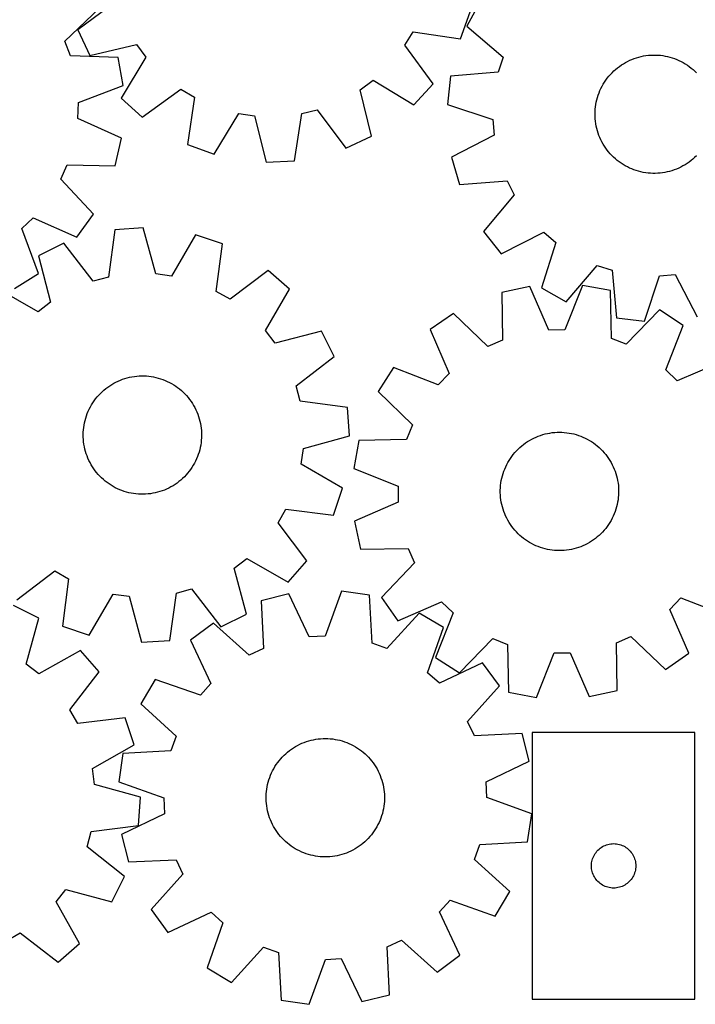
# Model space of a CAD drawing. Header units: millimetres. Extents: x 7 to 1243, y 7 to 1471.
# Tile 4 of 25: x 282 to 556, y 217 to 616. Entities that reach past the tile are written whole.
import ezdxf

# ---------------------------------------------------------------- set-up
doc = ezdxf.new("R2010")
doc.units = ezdxf.units.MM
doc.layers.add('CUT', color=7, linetype='CONTINUOUS', true_color=0x000000)

msp = doc.modelspace()

# ---------------------------------------------------------------- linework, layer by layer
at = {"layer": 'CUT'}
for p, q in [((321.245321, 623.309211), (305.682115, 611.766723)), ((469.060935, 623.371705), (463.450557, 613.29157)), ((300.43442, 607.252602), (314.498858, 620.580543)), ((460.85253, 608.184401), (464.776403, 619.032843)), ((305.682115, 611.766723), (310.578524, 601.32112)), ((438.361325, 605.52386), (441.68591, 611.027479)), ((441.68591, 611.027479), (460.85253, 608.184401)), ((463.450557, 613.29157), (478.17413, 600.695586)), ((302.71374, 601.240332), (300.43442, 607.252602)), ((310.578524, 601.32112), (329.406195, 605.899465)), ((329.406195, 605.899465), (333.218613, 600.721805)), ((449.796202, 589.881417), (438.361325, 605.52386)), ((322.079024, 600.585977), (302.71374, 601.240332)), ((323.985497, 589.208331), (322.079024, 600.585977)), ((333.218613, 600.721805), (323.257203, 584.102156)), ((478.17413, 600.695586), (476.203292, 594.575252)), ((527.812714, 598.550021), (528.677893, 599.008452)), ((528.677893, 599.008452), (529.561052, 599.431213)), ((529.561052, 599.431213), (530.460719, 599.817598)), ((530.460719, 599.817598), (531.375397, 600.166967)), ((531.375397, 600.166967), (532.303565, 600.478736)), ((532.303565, 600.478736), (533.243677, 600.752387)), ((533.243677, 600.752387), (534.194168, 600.987464)), ((534.194168, 600.987464), (535.153457, 601.183577)), ((535.153457, 601.183577), (536.119947, 601.340398)), ((536.119947, 601.340398), (537.092029, 601.457667)), ((537.092029, 601.457667), (538.068085, 601.535189)), ((538.068085, 601.535189), (539.046491, 601.572834)), ((539.046491, 601.572834), (540.025618, 601.57054)), ((540.025618, 601.57054), (541.003836, 601.52831)), ((541.003836, 601.52831), (541.979518, 601.446216)), ((541.979518, 601.446216), (542.95104, 601.324394)), ((542.95104, 601.324394), (543.916784, 601.163045)), ((543.916784, 601.163045), (544.875144, 600.96244)), ((544.875144, 600.96244), (545.824523, 600.722911)), ((545.824523, 600.722911), (546.763342, 600.444858)), ((546.763342, 600.444858), (547.690039, 600.128744)), ((547.690039, 600.128744), (548.603071, 599.775093)), ((548.603071, 599.775093), (549.500917, 599.384496)), ((549.500917, 599.384496), (550.382085, 598.957602)), ((550.382085, 598.957602), (551.245107, 598.495121)), ((522.37646, 594.413447), (523.077439, 595.097058)), ((523.077439, 595.097058), (523.805717, 595.751508)), ((523.805717, 595.751508), (524.560084, 596.375708)), ((524.560084, 596.375708), (525.339284, 596.96862)), ((525.339284, 596.96862), (526.142018, 597.529255)), ((526.142018, 597.529255), (526.966953, 598.056681)), ((526.966953, 598.056681), (527.812714, 598.550021)), ((551.245107, 598.495121), (552.088547, 597.997824)), ((552.088547, 597.997824), (552.911001, 597.466539)), ((552.911001, 597.466539), (553.7111, 596.902148)), ((553.7111, 596.902148), (554.487513, 596.305592)), ((554.487513, 596.305592), (555.238946, 595.677864)), ((555.238946, 595.677864), (555.964151, 595.020009)), ((555.964151, 595.020009), (556.661918, 594.333121)), ((420.222189, 587.509357), (425.399848, 591.321775)), ((425.399848, 591.321775), (442.019498, 581.360365)), ((456.896283, 592.937624), (455.57047, 581.477795)), ((476.203292, 594.575252), (456.896283, 592.937624)), ((519.320207, 590.599393), (519.868159, 591.410838)), ((519.868159, 591.410838), (520.448753, 592.199258)), ((520.448753, 592.199258), (521.061023, 592.96334)), ((521.061023, 592.96334), (521.703948, 593.701813)), ((521.703948, 593.701813), (522.37646, 594.413447)), ((305.891269, 582.277146), (323.985497, 589.208331)), ((331.778255, 576.325451), (347.420698, 587.760328)), ((347.420698, 587.760328), (352.924317, 584.435743)), ((424.800534, 568.681686), (420.222189, 587.509357)), ((442.019498, 581.360365), (449.796202, 589.881417)), ((517.100008, 586.245268), (517.472209, 587.150895)), ((517.472209, 587.150895), (517.88104, 588.040588)), ((517.88104, 588.040588), (518.32582, 588.912864)), ((518.32582, 588.912864), (518.805809, 589.766273)), ((518.805809, 589.766273), (519.320207, 590.599393)), ((323.257203, 584.102156), (331.778255, 576.325451)), ((352.924317, 584.435743), (350.081239, 565.269123)), ((515.988953, 582.493897), (516.209066, 583.447964)), ((516.209066, 583.447964), (516.46791, 584.39226)), ((516.46791, 584.39226), (516.765056, 585.325212)), ((516.765056, 585.325212), (517.100008, 586.245268)), ((305.69629, 575.850275), (305.891269, 582.277146)), ((396.56996, 577.807673), (402.812443, 579.348483)), ((402.812443, 579.348483), (414.35493, 563.785277)), ((455.57047, 581.477795), (473.993553, 575.475091)), ((515.502169, 578.611852), (515.564344, 579.589005)), ((515.564344, 579.589005), (515.666324, 580.56281)), ((515.666324, 580.56281), (515.807938, 581.531645)), ((515.807938, 581.531645), (515.988953, 582.493897)), ((323.337069, 567.834956), (305.69629, 575.850275)), ((360.929681, 561.34525), (371.005476, 577.895803)), ((371.005476, 577.895803), (377.36242, 576.930431)), ((377.36242, 576.930431), (382.070507, 558.134784)), ((393.594761, 558.661117), (396.56996, 577.807673)), ((473.993553, 575.475091), (474.514885, 569.066433)), ((515.479903, 577.632975), (515.502169, 578.611852)), ((515.497582, 576.654005), (515.479903, 577.632975)), ((515.555177, 575.676571), (515.497582, 576.654005)), ((515.652593, 574.702299), (515.555177, 575.676571)), ((515.789667, 573.732811), (515.652593, 574.702299)), ((515.96617, 572.769722), (515.789667, 573.732811)), ((516.18181, 571.814633), (515.96617, 572.769722)), ((516.436227, 570.869135), (516.18181, 571.814633)), ((516.728998, 569.9348), (516.436227, 570.869135)), ((320.744383, 556.593806), (323.337069, 567.834956)), ((414.35493, 563.785277), (424.800534, 568.681686)), ((474.514885, 569.066433), (457.304228, 560.164989)), ((517.059636, 569.013186), (516.728998, 569.9348)), ((517.427589, 568.105824), (517.059636, 569.013186)), ((517.832247, 567.214226), (517.427589, 568.105824)), ((518.272934, 566.339875), (517.832247, 567.214226)), ((350.081239, 565.269123), (360.929681, 561.34525)), ((518.748919, 565.484226), (518.272934, 566.339875)), ((519.259408, 564.648705), (518.748919, 565.484226)), ((519.803552, 563.834701), (519.259408, 564.648705)), ((520.380445, 563.043569), (519.803552, 563.834701)), ((520.989127, 562.276627), (520.380445, 563.043569)), ((457.304228, 560.164989), (460.464824, 549.070121)), ((521.628586, 561.535149), (520.989127, 562.276627)), ((522.297756, 560.820372), (521.628586, 561.535149)), ((522.995523, 560.133484), (522.297756, 560.820372)), ((523.720728, 559.475628), (522.995523, 560.133484)), ((524.472161, 558.8479), (523.720728, 559.475628)), ((525.248574, 558.251345), (524.472161, 558.8479)), ((555.153957, 559.401984), (554.39959, 558.777784)), ((555.882235, 560.056434), (555.153957, 559.401984)), ((556.583214, 560.740046), (555.882235, 560.056434)), ((298.735452, 551.251549), (301.375047, 557.114588)), ((301.375047, 557.114588), (320.744383, 556.593806)), ((382.070507, 558.134784), (393.594761, 558.661117)), ((526.048673, 557.686954), (525.248574, 558.251345)), ((526.871127, 557.155668), (526.048673, 557.686954)), ((527.714567, 556.658371), (526.871127, 557.155668)), ((528.577589, 556.195891), (527.714567, 556.658371)), ((529.458757, 555.768997), (528.577589, 556.195891)), ((530.356603, 555.378399), (529.458757, 555.768997)), ((531.269635, 555.024749), (530.356603, 555.378399)), ((532.196332, 554.708634), (531.269635, 555.024749)), ((547.584277, 554.986526), (546.656109, 554.674757)), ((548.498955, 555.335894), (547.584277, 554.986526)), ((549.398622, 555.72228), (548.498955, 555.335894)), ((550.281781, 556.145041), (549.398622, 555.72228)), ((551.14696, 556.603472), (550.281781, 556.145041)), ((551.992721, 557.096812), (551.14696, 556.603472)), ((552.817656, 557.624238), (551.992721, 557.096812)), ((553.62039, 558.184873), (552.817656, 557.624238)), ((554.39959, 558.777784), (553.62039, 558.184873)), ((311.966077, 537.095526), (298.735452, 551.251549)), ((533.135151, 554.430581), (532.196332, 554.708634)), ((534.08453, 554.191053), (533.135151, 554.430581)), ((535.04289, 553.990447), (534.08453, 554.191053)), ((536.008634, 553.829099), (535.04289, 553.990447)), ((536.980155, 553.707276), (536.008634, 553.829099)), ((537.955838, 553.625182), (536.980155, 553.707276)), ((538.934056, 553.582953), (537.955838, 553.625182)), ((539.913183, 553.580659), (538.934056, 553.582953)), ((540.891589, 553.618304), (539.913183, 553.580659)), ((541.867645, 553.695826), (540.891589, 553.618304)), ((542.839727, 553.813095), (541.867645, 553.695826)), ((543.806217, 553.969916), (542.839727, 553.813095)), ((544.765506, 554.166029), (543.806217, 553.969916)), ((545.715997, 554.401106), (544.765506, 554.166029)), ((546.656109, 554.674757), (545.715997, 554.401106)), ((460.464824, 549.070121), (479.782668, 550.574554)), ((479.782668, 550.574554), (482.716804, 544.853231)), ((482.716804, 544.853231), (470.222665, 530.043136)), ((282.890952, 531.189086), (287.573307, 535.595699)), ((287.573307, 535.595699), (305.268946, 527.702235)), ((305.268946, 527.702235), (311.966077, 537.095526)), ((289.69718, 513.047485), (282.890952, 531.189086)), ((332.203412, 531.509038), (320.691124, 530.76561)), ((337.26489, 512.80546), (332.203412, 531.509038)), ((320.691124, 530.76561), (318.077295, 511.566383)), ((353.400989, 528.697568), (343.6389, 511.960064)), ((364.321454, 524.978844), (353.400989, 528.697568)), ((470.222665, 530.043136), (477.388497, 521.002322)), ((477.388497, 521.002322), (494.660136, 529.784856)), ((494.660136, 529.784856), (499.56038, 525.621888)), ((300.031214, 525.251109), (289.679744, 520.158708)), ((311.86496, 509.908199), (300.031214, 525.251109)), ((361.8401, 505.762047), (364.321454, 524.978844)), ((499.56038, 525.621888), (493.684878, 507.157844)), ((289.679744, 520.158708), (294.612107, 501.420666)), ((503.765014, 501.547466), (516.360997, 516.27104)), ((516.360997, 516.27104), (522.481331, 514.300201)), ((279.915181, 506.932097), (289.69718, 513.047485)), ((318.077295, 511.566383), (311.86496, 509.908199)), ((343.6389, 511.960064), (337.26489, 512.80546)), ((382.829558, 514.269423), (367.405398, 502.541776)), ((391.495658, 506.654689), (382.829558, 514.269423)), ((522.481331, 514.300201), (524.118959, 494.993192)), ((535.578788, 493.66738), (541.581492, 512.090462)), ((541.581492, 512.090462), (547.990151, 512.611795)), ((547.990151, 512.611795), (556.891594, 495.401137)), ((289.507217, 497.511346), (272.702784, 507.157768)), ((488.966952, 507.784375), (477.69138, 505.345738)), ((496.740153, 490.035579), (488.966952, 507.784375)), ((493.684878, 507.157844), (503.765014, 501.547466)), ((510.347198, 508.140305), (503.16909, 490.142605)), ((521.697694, 506.078337), (510.347198, 508.140305)), ((367.405398, 502.541776), (361.8401, 505.762047)), ((381.849236, 489.850257), (391.495658, 506.654689)), ((477.69138, 505.345738), (477.947095, 485.971089)), ((522.087025, 486.705913), (521.697694, 506.078337)), ((294.612107, 501.420666), (289.507217, 497.511346)), ((458.074817, 496.835035), (448.590773, 490.267054)), ((472.048489, 483.411961), (458.074817, 496.835035)), ((524.118959, 494.993192), (535.578788, 493.66738)), ((541.586674, 498.225307), (528.067546, 484.344544)), ((551.284084, 491.976651), (541.586674, 498.225307)), ((544.230273, 473.929874), (551.284084, 491.976651)), ((385.758557, 484.745366), (381.849236, 489.850257)), ((404.496598, 489.67773), (385.758557, 484.745366)), ((409.588999, 479.32626), (404.496598, 489.67773)), ((448.590773, 490.267054), (456.24138, 472.46507)), ((503.16909, 490.142605), (496.740153, 490.035579)), ((477.947095, 485.971089), (472.048489, 483.411961)), ((528.067546, 484.344544), (522.087025, 486.705913)), ((394.246089, 467.492514), (409.588999, 479.32626)), ((566.653882, 477.110215), (548.851898, 469.459608)), ((326.654106, 470.941112), (327.614158, 471.133451)), ((327.614158, 471.133451), (328.581257, 471.286471)), ((328.581257, 471.286471), (329.553792, 471.399917)), ((329.553792, 471.399917), (330.530146, 471.4736)), ((330.530146, 471.4736), (331.508692, 471.507397)), ((331.508692, 471.507397), (332.487803, 471.501254)), ((332.487803, 471.501254), (333.465848, 471.455178)), ((333.465848, 471.455178), (334.4412, 471.369248)), ((334.4412, 471.369248), (335.412235, 471.243606)), ((335.412235, 471.243606), (336.377337, 471.078462)), ((336.377337, 471.078462), (337.3349, 470.87409)), ((433.724336, 474.897257), (427.47568, 465.199847)), ((451.771114, 467.843446), (433.724336, 474.897257)), ((456.24138, 472.46507), (451.771114, 467.843446)), ((548.851898, 469.459608), (544.230273, 473.929874)), ((317.783487, 466.957116), (318.58842, 467.51459)), ((318.58842, 467.51459), (319.415422, 468.038769)), ((319.415422, 468.038769), (320.263116, 468.528779)), ((320.263116, 468.528779), (321.130092, 468.983805)), ((321.130092, 468.983805), (322.014906, 469.40309)), ((322.014906, 469.40309), (322.916085, 469.785935)), ((322.916085, 469.785935), (323.83213, 470.131704)), ((323.83213, 470.131704), (324.761517, 470.439821)), ((324.761517, 470.439821), (325.702697, 470.709774)), ((325.702697, 470.709774), (326.654106, 470.941112)), ((337.3349, 470.87409), (338.28333, 470.63083)), ((338.28333, 470.63083), (339.221049, 470.349088)), ((339.221049, 470.349088), (340.146496, 470.029332)), ((340.146496, 470.029332), (341.05813, 469.672094)), ((341.05813, 469.672094), (341.954434, 469.27797)), ((341.954434, 469.27797), (342.833916, 468.847614)), ((342.833916, 468.847614), (343.695113, 468.381744)), ((343.695113, 468.381744), (344.536591, 467.881134)), ((344.536591, 467.881134), (345.356949, 467.346619)), ((345.356949, 467.346619), (346.154823, 466.779086)), ((395.904273, 461.280179), (394.246089, 467.492514)), ((313.489511, 462.96869), (314.135335, 463.704629)), ((314.135335, 463.704629), (314.81064, 464.413613)), ((314.81064, 464.413613), (315.514301, 465.094462)), ((315.514301, 465.094462), (316.245147, 465.746044)), ((316.245147, 465.746044), (317.001963, 466.367273)), ((317.001963, 466.367273), (317.783487, 466.957116)), ((346.154823, 466.779086), (346.928884, 466.179483)), ((346.928884, 466.179483), (347.677844, 465.548805)), ((347.677844, 465.548805), (348.400456, 464.888103)), ((348.400456, 464.888103), (349.095517, 464.198476)), ((349.095517, 464.198476), (349.761871, 463.481073)), ((349.761871, 463.481073), (350.398409, 462.737087)), ((427.47568, 465.199847), (441.356443, 451.680718)), ((310.738403, 458.929), (311.221743, 459.780514)), ((311.221743, 459.780514), (311.739414, 460.611606)), ((311.739414, 460.611606), (312.290552, 461.42089)), ((312.290552, 461.42089), (312.874242, 462.207021)), ((312.874242, 462.207021), (313.489511, 462.96869)), ((350.398409, 462.737087), (351.004071, 461.967757)), ((351.004071, 461.967757), (351.577849, 461.174363)), ((351.577849, 461.174363), (352.118788, 460.358226)), ((352.118788, 460.358226), (352.625988, 459.520704)), ((352.625988, 459.520704), (353.098604, 458.663191)), ((415.1035, 458.66635), (395.904273, 461.280179)), ((308.862732, 454.415736), (309.163544, 455.347513)), ((309.163544, 455.347513), (309.502111, 456.266244)), ((309.502111, 456.266244), (309.877871, 457.170401)), ((309.877871, 457.170401), (310.290196, 458.058479)), ((310.290196, 458.058479), (310.738403, 458.929)), ((353.098604, 458.663191), (353.535851, 457.787114)), ((353.535851, 457.787114), (353.936999, 456.893931)), ((353.936999, 456.893931), (354.301382, 455.98513)), ((354.301382, 455.98513), (354.628393, 455.062222)), ((354.628393, 455.062222), (354.917488, 454.126744)), ((415.846929, 447.154062), (415.1035, 458.66635)), ((308.046094, 450.589467), (308.191517, 451.557737)), ((308.191517, 451.557737), (308.376314, 452.51927)), ((308.376314, 452.51927), (308.600177, 453.472465)), ((308.600177, 453.472465), (308.862732, 454.415736)), ((354.917488, 454.126744), (355.168186, 453.180252)), ((355.168186, 453.180252), (355.380068, 452.224323)), ((355.380068, 452.224323), (355.552784, 451.260547)), ((355.552784, 451.260547), (355.686044, 450.290528)), ((441.356443, 451.680718), (438.995075, 445.700198)), ((307.848155, 447.660388), (307.87427, 448.63917)), ((307.861985, 446.681356), (307.848155, 447.660388)), ((307.87427, 448.63917), (307.940286, 449.616071)), ((307.940286, 449.616071), (308.046094, 450.589467)), ((355.686044, 450.290528), (355.779628, 449.315881)), ((355.779628, 449.315881), (355.83338, 448.338227)), ((355.84721, 447.359195), (355.821095, 446.380414)), ((355.83338, 448.338227), (355.84721, 447.359195)), ((397.14335, 442.092584), (415.846929, 447.154062)), ((491.533825, 446.692468), (492.440532, 447.062033)), ((492.440532, 447.062033), (493.361558, 447.394307)), ((493.361558, 447.394307), (494.29537, 447.688737)), ((494.29537, 447.688737), (495.240415, 447.944834)), ((495.240415, 447.944834), (496.195119, 448.16217)), ((496.195119, 448.16217), (497.157894, 448.340384)), ((497.157894, 448.340384), (498.127136, 448.47918)), ((498.127136, 448.47918), (499.101233, 448.578326)), ((499.101233, 448.578326), (500.078564, 448.637658)), ((500.078564, 448.637658), (501.057501, 448.657076)), ((501.057501, 448.657076), (502.036416, 448.636549)), ((502.036416, 448.636549), (503.013678, 448.57611)), ((503.013678, 448.57611), (503.987663, 448.475861)), ((503.987663, 448.475861), (504.956747, 448.335967)), ((504.956747, 448.335967), (505.919319, 448.156662)), ((505.919319, 448.156662), (506.873777, 447.938245)), ((506.873777, 447.938245), (507.818531, 447.681078)), ((507.818531, 447.681078), (508.752009, 447.38559)), ((508.752009, 447.38559), (509.672658, 447.052273)), ((307.915736, 445.703703), (307.861985, 446.681356)), ((308.00932, 444.729055), (307.915736, 445.703703)), ((308.142581, 443.759036), (308.00932, 444.729055)), ((308.315296, 442.79526), (308.142581, 443.759036)), ((355.503847, 443.461846), (355.31905, 442.500313)), ((355.64927, 444.430116), (355.503847, 443.461846)), ((355.755078, 445.403512), (355.64927, 444.430116)), ((355.821095, 446.380414), (355.755078, 445.403512)), ((419.62265, 445.310866), (417.560683, 433.96037)), ((438.995075, 445.700198), (419.62265, 445.310866)), ((484.970624, 442.479806), (485.710964, 443.12058)), ((485.710964, 443.12058), (486.476824, 443.730624)), ((486.476824, 443.730624), (487.26693, 444.308922)), ((487.26693, 444.308922), (488.079966, 444.854511)), ((488.079966, 444.854511), (488.914579, 445.366483)), ((488.914579, 445.366483), (489.76938, 445.843987)), ((489.76938, 445.843987), (490.642947, 446.286227)), ((490.642947, 446.286227), (491.533825, 446.692468)), ((509.672658, 447.052273), (510.578946, 446.681681)), ((510.578946, 446.681681), (511.469363, 446.274431)), ((511.469363, 446.274431), (512.342428, 445.831202)), ((512.342428, 445.831202), (513.196688, 445.35273)), ((513.196688, 445.35273), (514.030721, 444.839812)), ((514.030721, 444.839812), (514.843138, 444.293303)), ((514.843138, 444.293303), (515.632588, 443.71411)), ((515.632588, 443.71411), (516.397757, 443.103199)), ((516.397757, 443.103199), (517.13737, 442.461587)), ((308.527179, 441.839331), (308.315296, 442.79526)), ((308.777876, 440.89284), (308.527179, 441.839331)), ((309.066971, 439.957361), (308.777876, 440.89284)), ((309.393982, 439.034454), (309.066971, 439.957361)), ((354.531821, 439.672071), (354.193253, 438.753339)), ((354.832632, 440.603847), (354.531821, 439.672071)), ((355.095188, 441.547118), (354.832632, 440.603847)), ((355.31905, 442.500313), (355.095188, 441.547118)), ((396.297955, 435.718574), (397.14335, 442.092584)), ((481.693255, 438.85399), (482.28843, 439.631461)), ((482.28843, 439.631461), (482.914823, 440.384008)), ((482.914823, 440.384008), (483.571389, 441.11038)), ((483.571389, 441.11038), (484.257036, 441.809367)), ((484.257036, 441.809367), (484.970624, 442.479806)), ((517.13737, 442.461587), (517.850198, 441.79034)), ((517.850198, 441.79034), (518.535053, 441.090577)), ((518.535053, 441.090577), (519.190796, 440.363462)), ((519.190796, 440.363462), (519.816336, 439.610205)), ((519.816336, 439.610205), (520.41063, 438.83206)), ((309.758365, 438.125652), (309.393982, 439.034454)), ((310.159514, 437.23247), (309.758365, 438.125652)), ((310.59676, 436.356393), (310.159514, 437.23247)), ((311.069377, 435.498879), (310.59676, 436.356393)), ((311.576576, 434.661357), (311.069377, 435.498879)), ((352.473621, 435.239069), (351.955951, 434.407978)), ((352.956962, 436.090584), (352.473621, 435.239069)), ((353.405168, 436.961104), (352.956962, 436.090584)), ((353.817494, 437.849182), (353.405168, 436.961104)), ((354.193253, 438.753339), (353.817494, 437.849182)), ((413.035458, 425.956485), (396.297955, 435.718574)), ((479.21839, 434.639404), (479.643718, 435.521329)), ((479.643718, 435.521329), (480.104665, 436.385171)), ((480.104665, 436.385171), (480.600463, 437.229493)), ((480.600463, 437.229493), (481.130287, 438.052889)), ((481.130287, 438.052889), (481.693255, 438.85399)), ((520.41063, 438.83206), (520.97269, 438.030323)), ((520.97269, 438.030323), (521.501581, 437.206327)), ((521.501581, 437.206327), (521.996422, 436.361443)), ((521.996422, 436.361443), (522.45639, 435.49708)), ((522.45639, 435.49708), (522.880719, 434.614674)), ((312.117516, 433.84522), (311.576576, 434.661357)), ((312.691294, 433.051826), (312.117516, 433.84522)), ((313.296955, 432.282496), (312.691294, 433.051826)), ((313.933493, 431.53851), (313.296955, 432.282496)), ((314.599847, 430.821107), (313.933493, 431.53851)), ((349.56003, 431.314955), (348.884725, 430.60597)), ((350.205854, 432.050894), (349.56003, 431.314955)), ((350.821123, 432.812562), (350.205854, 432.050894)), ((351.404812, 433.598693), (350.821123, 432.812562)), ((351.955951, 434.407978), (351.404812, 433.598693)), ((417.560683, 433.96037), (435.558382, 426.782263)), ((477.886508, 430.960638), (478.162893, 431.89995)), ((478.162893, 431.89995), (478.477361, 432.827206)), ((478.477361, 432.827206), (478.829388, 433.740865)), ((478.829388, 433.740865), (479.21839, 434.639404)), ((522.880719, 434.614674), (523.268702, 433.715694)), ((523.268702, 433.715694), (523.619695, 432.801638)), ((523.619695, 432.801638), (523.933112, 431.874025)), ((523.933112, 431.874025), (524.208433, 430.934401)), ((315.294909, 430.131481), (314.599847, 430.821107)), ((316.017521, 429.470779), (315.294909, 430.131481)), ((316.766481, 428.840101), (316.017521, 429.470779)), ((317.540542, 428.240497), (316.766481, 428.840101)), ((318.338415, 427.672965), (317.540542, 428.240497)), ((319.158774, 427.138449), (318.338415, 427.672965)), ((320.000252, 426.637839), (319.158774, 427.138449)), ((345.106944, 427.504993), (344.279942, 426.980814)), ((345.911877, 428.062467), (345.106944, 427.504993)), ((346.693402, 428.65231), (345.911877, 428.062467)), ((347.450217, 429.273539), (346.693402, 428.65231)), ((348.181064, 429.925121), (347.450217, 429.273539)), ((348.884725, 430.60597), (348.181064, 429.925121)), ((477.089674, 426.138528), (477.170035, 427.114354)), ((477.170035, 427.114354), (477.290131, 428.086091)), ((477.290131, 428.086091), (477.449764, 429.05212)), ((477.449764, 429.05212), (477.648666, 430.010834)), ((477.648666, 430.010834), (477.886508, 430.960638)), ((524.208433, 430.934401), (524.445199, 429.984329)), ((524.445199, 429.984329), (524.643015, 429.02539)), ((524.643015, 429.02539), (524.801553, 428.05918)), ((524.801553, 428.05918), (524.920549, 427.087308)), ((320.861449, 426.171969), (320.000252, 426.637839)), ((321.740931, 425.741614), (320.861449, 426.171969)), ((322.637235, 425.347489), (321.740931, 425.741614)), ((323.548869, 424.990251), (322.637235, 425.347489)), ((324.474315, 424.670495), (323.548869, 424.990251)), ((325.412034, 424.388753), (324.474315, 424.670495)), ((326.360464, 424.145493), (325.412034, 424.388753)), ((327.318028, 423.941121), (326.360464, 424.145493)), ((328.28313, 423.775977), (327.318028, 423.941121)), ((329.254165, 423.650335), (328.28313, 423.775977)), ((330.229517, 423.564405), (329.254165, 423.650335)), ((331.207562, 423.51833), (330.229517, 423.564405)), ((332.186673, 423.512186), (331.207562, 423.51833)), ((333.165219, 423.545984), (332.186673, 423.512186)), ((334.141572, 423.619667), (333.165219, 423.545984)), ((335.114108, 423.733113), (334.141572, 423.619667)), ((336.081206, 423.886132), (335.114108, 423.733113)), ((337.041259, 424.078472), (336.081206, 423.886132)), ((337.992667, 424.30981), (337.041259, 424.078472)), ((338.933848, 424.579762), (337.992667, 424.30981)), ((339.863234, 424.887879), (338.933848, 424.579762)), ((340.77928, 425.233648), (339.863234, 424.887879)), ((341.680459, 425.616494), (340.77928, 425.233648)), ((342.565273, 426.035778), (341.680459, 425.616494)), ((343.432248, 426.490804), (342.565273, 426.035778)), ((344.279942, 426.980814), (343.432248, 426.490804)), ((409.316735, 415.03602), (413.035458, 425.956485)), ((435.558382, 426.782263), (435.665409, 420.353325)), ((477.048628, 424.181106), (477.049182, 425.160236)), ((477.088011, 423.202769), (477.048628, 424.181106)), ((477.049182, 425.160236), (477.089674, 426.138528)), ((477.167266, 422.226852), (477.088011, 423.202769)), ((524.998141, 423.175632), (524.91778, 422.199806)), ((524.920549, 427.087308), (524.999804, 426.111392)), ((525.038633, 424.153925), (524.998141, 423.175632)), ((524.999804, 426.111392), (525.039187, 425.133054)), ((525.039187, 425.133054), (525.038633, 424.153925)), ((435.665409, 420.353325), (417.916613, 412.580124)), ((477.286262, 421.25498), (477.167266, 422.226852)), ((477.4448, 420.28877), (477.286262, 421.25498)), ((477.642617, 419.329831), (477.4448, 420.28877)), ((477.879382, 418.379759), (477.642617, 419.329831)), ((524.439149, 419.303326), (524.201307, 418.353522)), ((524.638051, 420.26204), (524.439149, 419.303326)), ((524.797684, 421.228069), (524.638051, 420.26204)), ((524.91778, 422.199806), (524.797684, 421.228069)), ((386.879666, 411.952076), (390.099938, 417.517374)), ((390.099938, 417.517374), (409.316735, 415.03602)), ((478.154703, 417.440135), (477.879382, 418.379759)), ((478.46812, 416.512522), (478.154703, 417.440135)), ((478.819113, 415.598466), (478.46812, 416.512522)), ((479.207096, 414.699486), (478.819113, 415.598466)), ((523.258427, 415.573296), (522.869425, 414.674756)), ((523.610454, 416.486954), (523.258427, 415.573296)), ((523.924922, 417.414211), (523.610454, 416.486954)), ((524.201307, 418.353522), (523.924922, 417.414211)), ((398.607314, 396.527916), (386.879666, 411.952076)), ((417.916613, 412.580124), (420.35525, 401.304553)), ((479.631425, 413.817081), (479.207096, 414.699486)), ((480.091393, 412.952717), (479.631425, 413.817081)), ((480.586234, 412.107834), (480.091393, 412.952717)), ((481.115125, 411.283838), (480.586234, 412.107834)), ((481.677185, 410.4821), (481.115125, 411.283838)), ((520.957528, 411.261271), (520.39456, 410.46017)), ((521.487352, 412.084667), (520.957528, 411.261271)), ((521.98315, 412.928989), (521.487352, 412.084667)), ((522.444097, 413.792832), (521.98315, 412.928989)), ((522.869425, 414.674756), (522.444097, 413.792832)), ((482.27148, 409.703955), (481.677185, 410.4821)), ((482.897019, 408.950698), (482.27148, 409.703955)), ((483.552762, 408.223583), (482.897019, 408.950698)), ((484.237617, 407.52382), (483.552762, 408.223583)), ((484.950445, 406.852574), (484.237617, 407.52382)), ((517.830779, 407.504793), (517.117191, 406.834354)), ((518.516426, 408.20378), (517.830779, 407.504793)), ((519.172993, 408.930152), (518.516426, 408.20378)), ((519.799385, 409.682699), (519.172993, 408.930152)), ((520.39456, 410.46017), (519.799385, 409.682699)), ((485.690058, 406.210961), (484.950445, 406.852574)), ((486.455227, 405.60005), (485.690058, 406.210961)), ((487.244677, 405.020858), (486.455227, 405.60005)), ((488.057094, 404.474348), (487.244677, 405.020858)), ((488.891127, 403.96143), (488.057094, 404.474348)), ((489.745387, 403.482958), (488.891127, 403.96143)), ((490.618452, 403.039729), (489.745387, 403.482958)), ((512.318435, 403.470173), (511.444868, 403.027933)), ((513.173236, 403.947677), (512.318435, 403.470173)), ((514.00785, 404.459649), (513.173236, 403.947677)), ((514.820886, 405.005238), (514.00785, 404.459649)), ((515.610991, 405.583536), (514.820886, 405.005238)), ((516.376851, 406.19358), (515.610991, 405.583536)), ((517.117191, 406.834354), (516.376851, 406.19358)), ((420.35525, 401.304553), (439.729899, 401.560267)), ((439.729899, 401.560267), (442.289026, 395.661661)), ((491.508869, 402.632479), (490.618452, 403.039729)), ((492.415157, 402.261887), (491.508869, 402.632479)), ((493.335806, 401.92857), (492.415157, 402.261887)), ((494.269284, 401.633082), (493.335806, 401.92857)), ((495.214039, 401.375915), (494.269284, 401.633082)), ((496.168496, 401.157498), (495.214039, 401.375915)), ((497.131068, 400.978193), (496.168496, 401.157498)), ((498.100153, 400.8383), (497.131068, 400.978193)), ((499.074137, 400.73805), (498.100153, 400.8383)), ((500.051399, 400.677611), (499.074137, 400.73805)), ((501.030314, 400.657084), (500.051399, 400.677611)), ((502.009251, 400.676502), (501.030314, 400.657084)), ((502.986582, 400.735834), (502.009251, 400.676502)), ((503.960679, 400.83498), (502.986582, 400.735834)), ((504.929921, 400.973776), (503.960679, 400.83498)), ((505.892696, 401.15199), (504.929921, 400.973776)), ((506.8474, 401.369326), (505.892696, 401.15199)), ((507.792445, 401.625423), (506.8474, 401.369326)), ((508.726258, 401.919853), (507.792445, 401.625423)), ((509.647284, 402.252127), (508.726258, 401.919853)), ((510.55399, 402.621692), (509.647284, 402.252127)), ((511.444868, 403.027933), (510.55399, 402.621692)), ((369.083257, 393.598917), (374.188147, 397.508238)), ((374.188147, 397.508238), (390.99258, 387.861815)), ((390.99258, 387.861815), (398.607314, 396.527916)), ((442.289026, 395.661661), (428.865952, 381.687989)), ((280.865807, 380.75016), (296.289967, 392.477808)), ((296.289967, 392.477808), (301.855264, 389.257536)), ((374.01562, 374.860876), (369.083257, 393.598917)), ((301.855264, 389.257536), (299.37391, 370.040739)), ((343.00424, 364.253974), (345.618069, 383.453201)), ((345.618069, 383.453201), (351.830405, 385.111385)), ((351.830405, 385.111385), (363.664151, 369.768475)), ((412.552388, 384.231201), (405.980296, 366.003474)), ((423.965503, 382.550046), (412.552388, 384.231201)), ((310.294376, 366.322016), (320.056465, 383.059519)), ((320.056465, 383.059519), (326.430474, 382.214124)), ((326.430474, 382.214124), (331.491952, 363.510545)), ((391.196011, 383.16033), (380.008318, 380.345905)), ((380.008318, 380.345905), (380.911945, 360.99065)), ((399.558536, 365.681469), (391.196011, 383.16033)), ((425.002598, 363.201484), (423.965503, 382.550046)), ((428.865952, 381.687989), (435.433934, 372.203946)), ((435.433934, 372.203946), (453.235918, 379.854552)), ((453.235918, 379.854552), (457.857542, 375.384286)), ((545.846435, 376.84909), (550.316701, 381.470714)), ((550.316701, 381.470714), (568.363479, 374.416903)), ((289.828856, 373.302105), (279.514626, 378.469514)), ((444.106027, 375.36667), (431.058757, 361.041477)), ((454.00702, 369.445876), (444.106027, 375.36667)), ((457.857542, 375.384286), (450.803731, 357.337509)), ((553.497042, 359.047106), (545.846435, 376.84909)), ((284.760602, 354.600361), (289.828856, 373.302105)), ((363.664151, 369.768475), (374.01562, 374.860876)), ((299.37391, 370.040739), (310.294376, 366.322016)), ((360.687403, 371.183817), (351.428356, 364.302282)), ((375.102239, 358.235654), (360.687403, 371.183817)), ((447.560797, 351.173256), (454.00702, 369.445876)), ((331.491952, 363.510545), (343.00424, 364.253974)), ((351.428356, 364.302282), (359.670134, 346.766162)), ((405.980296, 366.003474), (399.558536, 365.681469)), ((460.501141, 351.088853), (474.020269, 364.969616)), ((474.020269, 364.969616), (480.00079, 362.608248)), ((524.14072, 363.343072), (530.039327, 365.902199)), ((524.396435, 343.968422), (524.14072, 363.343072)), ((530.039327, 365.902199), (544.012998, 352.479125)), ((306.710994, 360.17827), (289.83698, 350.654087)), ((314.262619, 351.457122), (306.710994, 360.17827)), ((380.911945, 360.99065), (375.102239, 358.235654)), ((431.058757, 361.041477), (425.002598, 363.201484)), ((480.00079, 362.608248), (480.390121, 343.235823)), ((498.918725, 359.171555), (505.347662, 359.278581)), ((505.347662, 359.278581), (513.120863, 341.529785)), ((450.803731, 357.337509), (460.501141, 351.088853)), ((491.740617, 341.173855), (498.918725, 359.171555)), ((544.012998, 352.479125), (553.497042, 359.047106)), ((289.83698, 350.654087), (284.760602, 354.600361)), ((302.423315, 336.118501), (314.262619, 351.457122)), ((469.865479, 355.101857), (452.329359, 346.860079)), ((476.747014, 345.84281), (469.865479, 355.101857)), ((337.084337, 348.443823), (331.163543, 338.54283)), ((355.356957, 341.9976), (337.084337, 348.443823)), ((452.329359, 346.860079), (447.560797, 351.173256)), ((359.670134, 346.766162), (355.356957, 341.9976)), ((463.798851, 331.427974), (476.747014, 345.84281)), ((513.120863, 341.529785), (524.396435, 343.968422)), ((480.390121, 343.235823), (491.740617, 341.173855)), ((305.603103, 330.529973), (302.423315, 336.118501)), ((331.163543, 338.54283), (345.488735, 325.49556)), ((324.837406, 332.871765), (305.603103, 330.529973)), ((328.476759, 321.924593), (324.837406, 332.871765)), ((466.553847, 325.618268), (463.798851, 331.427974)), ((345.488735, 325.49556), (343.328729, 319.439401)), ((398.41542, 323.237925), (399.349891, 323.530258)), ((399.349891, 323.530258), (400.295509, 323.784232)), ((400.295509, 323.784232), (401.250698, 323.999424)), ((401.250698, 323.999424), (402.21387, 324.175477)), ((402.21387, 324.175477), (403.183422, 324.312096)), ((403.183422, 324.312096), (404.157739, 324.409055)), ((404.157739, 324.409055), (405.135201, 324.466193)), ((405.135201, 324.466193), (406.114179, 324.483413)), ((406.114179, 324.483413), (407.093045, 324.460688)), ((407.093045, 324.460688), (408.070169, 324.398056)), ((408.070169, 324.398056), (409.043926, 324.29562)), ((409.043926, 324.29562), (410.012694, 324.153551)), ((410.012694, 324.153551), (410.974861, 323.972085)), ((410.974861, 323.972085), (411.928826, 323.751526)), ((411.928826, 323.751526), (412.873, 323.492239)), ((412.873, 323.492239), (413.805813, 323.194656)), ((485.909102, 326.521895), (466.553847, 325.618268)), ((488.723527, 315.334202), (485.909102, 326.521895)), ((556.011655, 326.86066), (490.011655, 326.86066)), ((490.011655, 326.86066), (490.011655, 218.86066)), ((556.011655, 218.86066), (556.011655, 326.86066)), ((311.668832, 312.28426), (328.476759, 321.924593)), ((343.328729, 319.439401), (323.980167, 318.402306)), ((390.755251, 318.981384), (391.522479, 319.589707)), ((391.522479, 319.589707), (392.31388, 320.16623)), ((392.31388, 320.16623), (393.128139, 320.709992)), ((393.128139, 320.709992), (393.9639, 321.22009)), ((393.9639, 321.22009), (394.819771, 321.695673)), ((394.819771, 321.695673), (395.694328, 322.135951)), ((395.694328, 322.135951), (396.586116, 322.540191)), ((396.586116, 322.540191), (397.49365, 322.907719)), ((397.49365, 322.907719), (398.41542, 323.237925)), ((413.805813, 323.194656), (414.725712, 322.859273)), ((414.725712, 322.859273), (415.631165, 322.486647)), ((415.631165, 322.486647), (416.520665, 322.077399)), ((416.520665, 322.077399), (417.392733, 321.632211)), ((417.392733, 321.632211), (418.245917, 321.151823)), ((418.245917, 321.151823), (419.078796, 320.637034)), ((419.078796, 320.637034), (419.889984, 320.088701)), ((419.889984, 320.088701), (420.678132, 319.507738)), ((420.678132, 319.507738), (421.441927, 318.895111)), ((323.980167, 318.402306), (322.299012, 306.989191)), ((386.727973, 314.723824), (387.324893, 315.499957)), ((387.324893, 315.499957), (387.952973, 316.251097)), ((387.952973, 316.251097), (388.611168, 316.975993)), ((388.611168, 316.975993), (389.298383, 317.673439)), ((389.298383, 317.673439), (390.013474, 318.342274)), ((390.013474, 318.342274), (390.755251, 318.981384)), ((421.441927, 318.895111), (422.180099, 318.251839)), ((422.180099, 318.251839), (422.891418, 317.578994)), ((422.891418, 317.578994), (423.5747, 316.877695)), ((423.5747, 316.877695), (424.228809, 316.14911)), ((424.228809, 316.14911), (424.852656, 315.394451)), ((424.852656, 315.394451), (425.445202, 314.614974)), ((312.467936, 305.904282), (311.668832, 312.28426)), ((384.243653, 310.514805), (384.67096, 311.395773)), ((384.67096, 311.395773), (385.133845, 312.258578)), ((385.133845, 312.258578), (385.631537, 313.101785)), ((385.631537, 313.101785), (386.163208, 313.92399)), ((386.163208, 313.92399), (386.727973, 314.723824)), ((425.445202, 314.614974), (426.005461, 313.811976)), ((426.005461, 313.811976), (426.5325, 312.986795)), ((426.5325, 312.986795), (427.025443, 312.140803)), ((427.025443, 312.140803), (427.48347, 311.275409)), ((471.244665, 306.971677), (488.723527, 315.334202)), ((382.903515, 306.839039), (383.182008, 307.777728)), ((383.182008, 307.777728), (383.498557, 308.704276)), ((383.498557, 308.704276), (383.852635, 309.617142)), ((383.852635, 309.617142), (384.243653, 310.514805)), ((427.48347, 311.275409), (427.905816, 310.392052)), ((427.905816, 310.392052), (428.291781, 309.492204)), ((428.291781, 309.492204), (428.64072, 308.577362)), ((428.64072, 308.577362), (428.952054, 307.649048)), ((428.952054, 307.649048), (429.225265, 306.708808)), ((331.13428, 300.707166), (312.467936, 305.904282)), ((322.299012, 306.989191), (340.526739, 300.417099)), ((382.178409, 302.994373), (382.300687, 303.965838)), ((382.300687, 303.965838), (382.462487, 304.931506)), ((382.462487, 304.931506), (382.663542, 305.889772)), ((382.663542, 305.889772), (382.903515, 306.839039)), ((429.225265, 306.708808), (429.459897, 305.758207)), ((429.459897, 305.758207), (429.65556, 304.798826)), ((429.65556, 304.798826), (429.811928, 303.832263)), ((429.811928, 303.832263), (429.928742, 302.860127)), ((471.566671, 300.549917), (471.244665, 306.971677)), ((330.307302, 289.200578), (331.13428, 300.707166)), ((340.526739, 300.417099), (340.848744, 293.995339)), ((382.050417, 300.061405), (382.05317, 301.040531)), ((382.087604, 299.082982), (382.050417, 300.061405)), ((382.05317, 301.040531), (382.095857, 302.01873)), ((382.095857, 302.01873), (382.178409, 302.994373)), ((429.928742, 302.860127), (430.005806, 301.884034)), ((430.04024, 299.926485), (429.997552, 298.948286)), ((430.005806, 301.884034), (430.042993, 300.905611)), ((430.042993, 300.905611), (430.04024, 299.926485)), ((489.794398, 293.977825), (471.566671, 300.549917)), ((382.164668, 298.106889), (382.087604, 299.082982)), ((382.281482, 297.134753), (382.164668, 298.106889)), ((382.43785, 296.16819), (382.281482, 297.134753)), ((382.633513, 295.208809), (382.43785, 296.16819)), ((429.630922, 296.03551), (429.429868, 295.077244)), ((429.792723, 297.001178), (429.630922, 296.03551)), ((429.915001, 297.972643), (429.792723, 297.001178)), ((429.997552, 298.948286), (429.915001, 297.972643)), ((340.848744, 293.995339), (323.369883, 285.632814)), ((382.868145, 294.258208), (382.633513, 295.208809)), ((383.141355, 293.317968), (382.868145, 294.258208)), ((383.45269, 292.389654), (383.141355, 293.317968)), ((383.801629, 291.474812), (383.45269, 292.389654)), ((384.187594, 290.574964), (383.801629, 291.474812)), ((428.594853, 292.26274), (428.240775, 291.349874)), ((428.911402, 293.189288), (428.594853, 292.26274)), ((429.189895, 294.127977), (428.911402, 293.189288)), ((429.429868, 295.077244), (429.189895, 294.127977)), ((488.113243, 282.56471), (489.794398, 293.977825)), ((311.089607, 286.726187), (330.307302, 289.200578)), ((384.60994, 289.691607), (384.187594, 290.574964)), ((385.067966, 288.826213), (384.60994, 289.691607)), ((385.560909, 287.980221), (385.067966, 288.826213)), ((386.087949, 287.15504), (385.560909, 287.980221)), ((426.461873, 287.865231), (425.930202, 287.043026)), ((426.959565, 288.708438), (426.461873, 287.865231)), ((427.42245, 289.571243), (426.959565, 288.708438)), ((427.849757, 290.45221), (427.42245, 289.571243)), ((428.240775, 291.349874), (427.849757, 290.45221)), ((309.386371, 280.526052), (311.089607, 286.726187)), ((323.369883, 285.632814), (326.184308, 274.445121)), ((386.648208, 286.352042), (386.087949, 287.15504)), ((387.240754, 285.572565), (386.648208, 286.352042)), ((387.864601, 284.817906), (387.240754, 285.572565)), ((388.51871, 284.089321), (387.864601, 284.817906)), ((389.201992, 283.388022), (388.51871, 284.089321)), ((423.482242, 283.991023), (422.795027, 283.293577)), ((424.140437, 284.715919), (423.482242, 283.991023)), ((424.768517, 285.467059), (424.140437, 284.715919)), ((425.365436, 286.243191), (424.768517, 285.467059)), ((425.930202, 287.043026), (425.365436, 286.243191)), ((324.642974, 268.581243), (309.386371, 280.526052)), ((389.913311, 282.715176), (389.201992, 283.388022)), ((390.651482, 282.071905), (389.913311, 282.715176)), ((391.415278, 281.459278), (390.651482, 282.071905)), ((392.203425, 280.878315), (391.415278, 281.459278)), ((393.014614, 280.329982), (392.203425, 280.878315)), ((393.847493, 279.815193), (393.014614, 280.329982)), ((394.700676, 279.334805), (393.847493, 279.815193)), ((418.12951, 279.746926), (417.273639, 279.271343)), ((418.96527, 280.257024), (418.12951, 279.746926)), ((419.779529, 280.800786), (418.96527, 280.257024)), ((420.570931, 281.377309), (419.779529, 280.800786)), ((421.338159, 281.985632), (420.570931, 281.377309)), ((422.079936, 282.624742), (421.338159, 281.985632)), ((422.795027, 283.293577), (422.079936, 282.624742)), ((466.604674, 275.471456), (468.764681, 281.527615)), ((468.764681, 281.527615), (488.113243, 282.56471)), ((516.647694, 279.224621), (517.077542, 279.627218)), ((517.077542, 279.627218), (517.532802, 280.00084)), ((517.532802, 280.00084), (518.011522, 280.343886)), ((518.011522, 280.343886), (518.511655, 280.654889)), ((518.511655, 280.654889), (519.031056, 280.932515)), ((519.031056, 280.932515), (519.567504, 281.175576)), ((519.567504, 281.175576), (520.118699, 281.383031)), ((520.118699, 281.383031), (520.682283, 281.553992)), ((520.682283, 281.553992), (521.255842, 281.687727)), ((521.255842, 281.687727), (521.836919, 281.783664)), ((521.836919, 281.783664), (522.423026, 281.84139)), ((522.423026, 281.84139), (523.011655, 281.86066)), ((523.011655, 281.86066), (523.600283, 281.84139)), ((523.600283, 281.84139), (524.18639, 281.783664)), ((524.18639, 281.783664), (524.767467, 281.687727)), ((524.767467, 281.687727), (525.341026, 281.553992)), ((525.341026, 281.553992), (525.90461, 281.383031)), ((525.90461, 281.383031), (526.455805, 281.175576)), ((526.455805, 281.175576), (526.992253, 280.932515)), ((526.992253, 280.932515), (527.511655, 280.654889)), ((527.511655, 280.654889), (528.011787, 280.343886)), ((528.011787, 280.343886), (528.490507, 280.00084)), ((528.490507, 280.00084), (528.945767, 279.627218)), ((528.945767, 279.627218), (529.375616, 279.224621)), ((395.572744, 278.889616), (394.700676, 279.334805)), ((396.462245, 278.480369), (395.572744, 278.889616)), ((397.367698, 278.107743), (396.462245, 278.480369)), ((398.287597, 277.77236), (397.367698, 278.107743)), ((399.220409, 277.474777), (398.287597, 277.77236)), ((400.164584, 277.21549), (399.220409, 277.474777)), ((401.118548, 276.99493), (400.164584, 277.21549)), ((402.080716, 276.813465), (401.118548, 276.99493)), ((403.049484, 276.671396), (402.080716, 276.813465)), ((404.02324, 276.56896), (403.049484, 276.671396)), ((405.000365, 276.506328), (404.02324, 276.56896)), ((405.979231, 276.483603), (405.000365, 276.506328)), ((406.958209, 276.500823), (405.979231, 276.483603)), ((407.93567, 276.557961), (406.958209, 276.500823)), ((408.909988, 276.65492), (407.93567, 276.557961)), ((409.879539, 276.791539), (408.909988, 276.65492)), ((410.842711, 276.967592), (409.879539, 276.791539)), ((411.797901, 277.182784), (410.842711, 276.967592)), ((412.743519, 277.436758), (411.797901, 277.182784)), ((413.67799, 277.729091), (412.743519, 277.436758)), ((414.59976, 278.059297), (413.67799, 277.729091)), ((415.507294, 278.426825), (414.59976, 278.059297)), ((416.399081, 278.831065), (415.507294, 278.426825)), ((417.273639, 279.271343), (416.399081, 278.831065)), ((480.929867, 262.424186), (466.604674, 275.471456)), ((514.318322, 275.190031), (514.489283, 275.753615)), ((514.489283, 275.753615), (514.696739, 276.304811)), ((514.696739, 276.304811), (514.9398, 276.841258)), ((514.9398, 276.841258), (515.217426, 277.36066)), ((515.217426, 277.36066), (515.528428, 277.860792)), ((515.528428, 277.860792), (515.871474, 278.339513)), ((515.871474, 278.339513), (516.245096, 278.794772)), ((516.245096, 278.794772), (516.647694, 279.224621)), ((529.375616, 279.224621), (529.778213, 278.794772)), ((529.778213, 278.794772), (530.151835, 278.339513)), ((530.151835, 278.339513), (530.494881, 277.860792)), ((530.494881, 277.860792), (530.805883, 277.36066)), ((530.805883, 277.36066), (531.083509, 276.841258)), ((531.083509, 276.841258), (531.32657, 276.304811)), ((531.32657, 276.304811), (531.534026, 275.753615)), ((531.534026, 275.753615), (531.704987, 275.190031)), ((326.184308, 274.445121), (345.539563, 275.348748)), ((345.539563, 275.348748), (348.294558, 269.539042)), ((514.011655, 272.86066), (514.030924, 273.449288)), ((514.030924, 272.272032), (514.011655, 272.86066)), ((514.030924, 273.449288), (514.088651, 274.035396)), ((514.088651, 271.685924), (514.030924, 272.272032)), ((514.088651, 274.035396), (514.184587, 274.616473)), ((514.184587, 271.104847), (514.088651, 271.685924)), ((514.184587, 274.616473), (514.318322, 275.190031)), ((531.704987, 275.190031), (531.838722, 274.616473)), ((531.838722, 274.616473), (531.934658, 274.035396)), ((531.934658, 271.685924), (531.838722, 271.104847)), ((531.934658, 274.035396), (531.992385, 273.449288)), ((531.992385, 272.272032), (531.934658, 271.685924)), ((531.992385, 273.449288), (532.011655, 272.86066)), ((532.011655, 272.86066), (531.992385, 272.272032)), ((319.475565, 258.267012), (324.642974, 268.581243)), ((348.294558, 269.539042), (335.346396, 255.124206)), ((514.318322, 270.531289), (514.184587, 271.104847)), ((514.489283, 269.967705), (514.318322, 270.531289)), ((514.696739, 269.416509), (514.489283, 269.967705)), ((514.9398, 268.880062), (514.696739, 269.416509)), ((515.217426, 268.36066), (514.9398, 268.880062)), ((515.528428, 267.860528), (515.217426, 268.36066)), ((515.871474, 267.381807), (515.528428, 267.860528)), ((530.494881, 267.860528), (530.151835, 267.381807)), ((530.805883, 268.36066), (530.494881, 267.860528)), ((531.083509, 268.880062), (530.805883, 268.36066)), ((531.32657, 269.416509), (531.083509, 268.880062)), ((531.534026, 269.967705), (531.32657, 269.416509)), ((531.704987, 270.531289), (531.534026, 269.967705)), ((531.838722, 271.104847), (531.704987, 270.531289)), ((516.245096, 266.926548), (515.871474, 267.381807)), ((516.647694, 266.496699), (516.245096, 266.926548)), ((517.077542, 266.094102), (516.647694, 266.496699)), ((517.532802, 265.72048), (517.077542, 266.094102)), ((518.011522, 265.377433), (517.532802, 265.72048)), ((518.511655, 265.066431), (518.011522, 265.377433)), ((519.031056, 264.788805), (518.511655, 265.066431)), ((519.567504, 264.545744), (519.031056, 264.788805)), ((520.118699, 264.338289), (519.567504, 264.545744)), ((520.682283, 264.167327), (520.118699, 264.338289)), ((521.255842, 264.033592), (520.682283, 264.167327)), ((521.836919, 263.937656), (521.255842, 264.033592)), ((522.423026, 263.87993), (521.836919, 263.937656)), ((523.011655, 263.86066), (522.423026, 263.87993)), ((523.600283, 263.87993), (523.011655, 263.86066)), ((524.18639, 263.937656), (523.600283, 263.87993)), ((524.767467, 264.033592), (524.18639, 263.937656)), ((525.341026, 264.167327), (524.767467, 264.033592)), ((525.90461, 264.338289), (525.341026, 264.167327)), ((526.455805, 264.545744), (525.90461, 264.338289)), ((526.992253, 264.788805), (526.455805, 264.545744)), ((527.511655, 265.066431), (526.992253, 264.788805)), ((528.011787, 265.377433), (527.511655, 265.066431)), ((528.490507, 265.72048), (528.011787, 265.377433)), ((528.945767, 266.094102), (528.490507, 265.72048)), ((529.375616, 266.496699), (528.945767, 266.094102)), ((529.778213, 266.926548), (529.375616, 266.496699)), ((530.151835, 267.381807), (529.778213, 266.926548)), ((296.827547, 258.258889), (300.773822, 263.335266)), ((300.773822, 263.335266), (319.475565, 258.267012)), ((475.009073, 252.523193), (480.929867, 262.424186)), ((306.35173, 241.384874), (296.827547, 258.258889)), ((452.423276, 254.200854), (456.736453, 258.969416)), ((456.736453, 258.969416), (475.009073, 252.523193)), ((335.346396, 255.124206), (342.22793, 245.865159)), ((342.22793, 245.865159), (359.764051, 254.106937)), ((359.764051, 254.106937), (364.532613, 249.79376)), ((460.665054, 236.664734), (452.423276, 254.200854)), ((364.532613, 249.79376), (358.08639, 231.52114)), ((276.703433, 242.492766), (282.291961, 245.672553)), ((282.291961, 245.672553), (297.630582, 233.83325)), ((297.630582, 233.83325), (306.35173, 241.384874)), ((367.987383, 225.600346), (381.034653, 239.925538)), ((381.034653, 239.925538), (387.090812, 237.765532)), ((431.181464, 239.976366), (436.991171, 242.731361)), ((432.085092, 220.621111), (431.181464, 239.976366)), ((436.991171, 242.731361), (451.406007, 229.783199)), ((387.090812, 237.765532), (388.127907, 218.41697)), ((451.406007, 229.783199), (460.665054, 236.664734)), ((358.08639, 231.52114), (367.987383, 225.600346)), ((399.541022, 216.735815), (406.113114, 234.963542)), ((406.113114, 234.963542), (412.534874, 235.285547)), ((412.534874, 235.285547), (420.897399, 217.806686)), ((420.897399, 217.806686), (432.085092, 220.621111)), ((388.127907, 218.41697), (399.541022, 216.735815)), ((490.011655, 218.86066), (556.011655, 218.86066))]:
    msp.add_line(p, q, dxfattribs=at)

doc.saveas('drawing.dxf')
